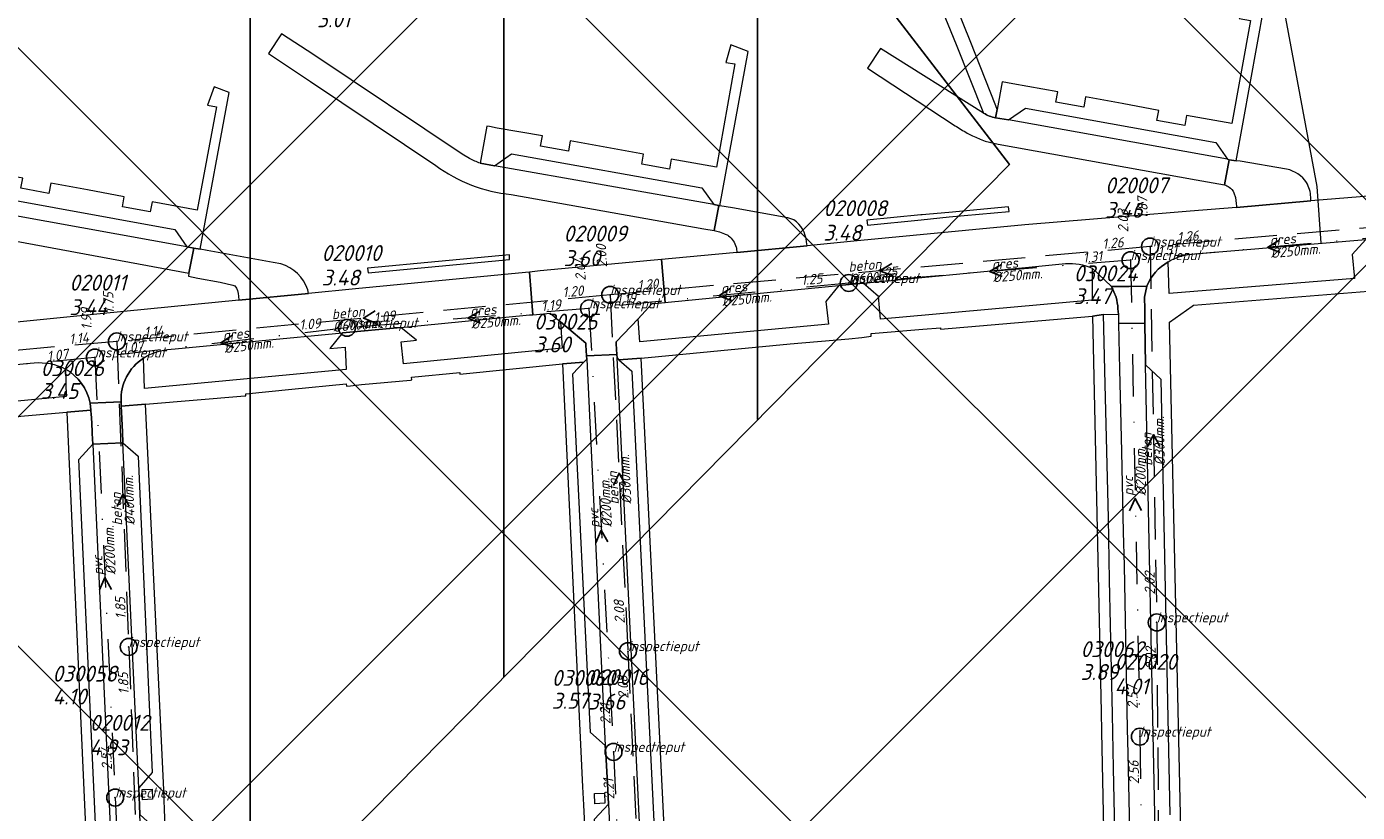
# Model space of a CAD drawing. Extents: x 148869 to 161638, y 453607 to 469810.
# Tile 162 of 256: x 152583 to 152740, y 463820 to 463913. Entities that reach past the tile are written whole.
import ezdxf
from ezdxf.lldxf.tags import DXFTag

# ---------------------------------------------------------------- set-up
doc = ezdxf.new("R2010")
doc.units = 0
doc.header["$PDMODE"] = 32
doc.header["$PDSIZE"] = 2
doc.linetypes.add('RI-HWA', pattern=[7.4, 5, -2.4])
doc.linetypes.add('RI-VWA', pattern=[11, 5, -3, 0, -3])
doc.layers.get('0').update_dxf_attribs({"linetype": 'CONTINUOUS'})
doc.layers.get('DEFPOINTS').update_dxf_attribs({"linetype": 'CONTINUOUS'})
for name, color, linetype in [('2023 hatch', 90, 'CONTINUOUS'), ('2024', 160, 'CONTINUOUS'), ('2024 hatch', 160, 'CONTINUOUS')]:
    doc.layers.add(name, color=color, linetype=linetype)
for name, color, linetype, lineweight in [('B-OI-RI-DRUKLEIDING-G-niet meenemen', 190, 'RI-PERS', 18), ('B-OI-RI-HWA-BOB-T18', 150, 'CONTINUOUS', 18), ('B-OI-RI-HWA-MATERIAAL-T18', 150, 'CONTINUOUS', 18), ('B-OI-RI-HWA-PUTDEKSELHOOGTE-T25', 150, 'CONTINUOUS', 25), ('B-OI-RI-HWA-PUTNUMMER-T25', 150, 'CONTINUOUS', 25), ('B-OI-RI-HWA_DIAMETER-T18', 150, 'CONTINUOUS', 18), ('B-OI-RI-HWA_RIOOLPUT-S', 150, 'CONTINUOUS', 25), ('B-OI-RI-HWA_TRANSPORTLEIDING-VGS-G', 141, 'RI-HWA', 18), ('B-OI-RI-STROOMRICHTING-S', 252, 'CONTINUOUS', 25), ('B-OI-RI-VWA-BOB-T18', 34, 'CONTINUOUS', 18), ('B-OI-RI-VWA-DIAMETER-T18', 34, 'CONTINUOUS', 18), ('B-OI-RI-VWA-MATERIAAL-T18', 34, 'CONTINUOUS', 18), ('B-OI-RI-VWA_PUTDEKSELHOOGTE-T25', 34, 'CONTINUOUS', 25), ('B-OI-RI-VWA_PUTNUMMER-T25', 34, 'CONTINUOUS', 25), ('B-OI-RI-VWA_RIOOLPUT-S', 34, 'CONTINUOUS', 25), ('B-OI-RI-VWA_TRANSPORTLEIDING-VGS-G', 30, 'RI-VWA', 18), ('B-RO-VH-VERHARDING_ASFALT-GV', 251, 'CONTINUOUS', 18), ('B-RO-VH-VERHARDING_HALFVERHARDING_GRIND-GV', 251, 'CONTINUOUS', 18), ('B-RO-VH-VERHARDING_STRAATBAKSTEEN-GV', 251, 'CONTINUOUS', 18)]:
    doc.layers.add(name, color=color, linetype=linetype, lineweight=lineweight)
doc.styles.add('NLCS-ISO-M500-T18_CURSIEF', font='NLCS-ISO.ttf', dxfattribs={"oblique": 15, "height": 0.9})
doc.styles.add('NLCS-ISO-M750-T25_CURSIEF', font='NLCS-ISO.ttf', dxfattribs={"oblique": 15, "height": 1.875})
tags = doc.linetypes.add('RI-PERS', pattern='A,7,-2,["P",Standard,S=1.8,R=0,X=-0.5,Y=-0.9],-2,7,-2,[102,NLCS.SHX,S=1,R=180,X=0,Y=0],-2', length=22).pattern_tags.tags
tags[6] = DXFTag(74, 10)

# ---------------------------------------------------------------- blocks, each defined once
blk = doc.blocks.new('ACMAP_ANN_TEMPLATE_vwa-diam')
at = {"color": 0, "linetype": 'ByBlock', "style": 'NLCS-ISO-M500-T18_CURSIEF', "oblique": 15}
blk.add_attdef('vwa-diam', (0.3, -1.3), '', height=1.2, dxfattribs=at)
blk = doc.blocks.new('ACMAP_ANN_TEMPLATE_vwa-materiaal')
at = {"color": 0, "linetype": 'ByBlock', "style": 'NLCS-ISO-M500-T18_CURSIEF', "oblique": 15}
blk.add_attdef('vwa-mat', (0.3, 0.2), '', height=1.2, dxfattribs=at)
blk = doc.blocks.new('ACMAP_ANN_TEMPLATE_vwa-nap-l')
at = {"color": 0, "linetype": 'ByBlock', "style": 'NLCS-ISO-M500-T18_CURSIEF', "oblique": 15}
blk.add_attdef('vwa-nap-l', (3.3, 0.2), '', height=1.2, dxfattribs=at)
blk = doc.blocks.new('ACMAP_ANN_TEMPLATE_vwa-nap-r')
at = {"color": 0, "linetype": 'ByBlock', "style": 'NLCS-ISO-M500-T18_CURSIEF', "oblique": 15}
blk.add_attdef('vwa-nap-r', (-5.6, 0.2), '', height=1.2, dxfattribs=at)
blk = doc.blocks.new('ACMAP_ANN_TEMPLATE_hwa-diam')
at = {"color": 0, "linetype": 'ByBlock', "style": 'NLCS-ISO-M500-T18_CURSIEF', "oblique": 15}
blk.add_attdef('hwa-diam', (-3.7, -1.3), '', height=1.2, dxfattribs=at)
blk = doc.blocks.new('ACMAP_ANN_TEMPLATE_hwa-materiaal')
at = {"color": 0, "linetype": 'ByBlock', "style": 'NLCS-ISO-M500-T18_CURSIEF', "oblique": 15}
blk.add_attdef('hwa-mat', (-3.7, 0.2), '', height=1.2, dxfattribs=at)
blk = doc.blocks.new('ACMAP_ANN_TEMPLATE_hwa-nap-l')
at = {"color": 0, "linetype": 'ByBlock', "style": 'NLCS-ISO-M500-T18_CURSIEF', "oblique": 15}
blk.add_attdef('hwa-nap-l', (3.3, 0.2), '', height=1.2, dxfattribs=at)
blk = doc.blocks.new('ACMAP_ANN_TEMPLATE_hwa-nap-r')
at = {"color": 0, "linetype": 'ByBlock', "style": 'NLCS-ISO-M500-T18_CURSIEF', "oblique": 15}
blk.add_attdef('hwa-nap-r', (-5.6, 0.2), '', height=1.2, dxfattribs=at)
blk = doc.blocks.new('ACMAP_ANN_TEMPLATE_hwa-puth')
at = {"color": 0, "linetype": 'ByBlock', "style": 'NLCS-ISO-M750-T25_CURSIEF', "oblique": 15}
blk.add_attdef('hwa-puth', (-9, -6.8), '', height=1.88, dxfattribs=at)
blk = doc.blocks.new('ACMAP_ANN_TEMPLATE_hwa-putnr')
at = {"color": 0, "linetype": 'ByBlock', "style": 'NLCS-ISO-M750-T25_CURSIEF', "oblique": 15}
blk.add_attdef('hwa-putnr', (-9, -4.1), '', height=1.88, dxfattribs=at)
blk = doc.blocks.new('ACMAP_ANN_TEMPLATE_type knoop')
at = {"layer": 'DEFPOINTS', "style": 'NLCS-ISO-M500-T18_CURSIEF', "oblique": 15}
blk.add_attdef('type_knoop', (0, 0), '', height=1.2, dxfattribs=at)
blk = doc.blocks.new('ACMAP_ANN_TEMPLATE_vwa-puth')
at = {"color": 0, "linetype": 'ByBlock', "style": 'NLCS-ISO-M750-T25_CURSIEF', "oblique": 15}
blk.add_attdef('vwa-puth', (-3, 5), '', height=1.88, dxfattribs=at)
blk = doc.blocks.new('ACMAP_ANN_TEMPLATE_vwa-putnr')
at = {"color": 0, "linetype": 'ByBlock', "style": 'NLCS-ISO-M750-T25_CURSIEF', "oblique": 15}
blk.add_attdef('vaw-putnr', (-3, 7.9), '', height=1.88, dxfattribs=at)

msp = doc.modelspace()

# ---------------------------------------------------------------- hatches: boundary and pattern name
at = {"layer": '2023 hatch'}
h = msp.add_hatch(dxfattribs=at)
h.set_pattern_fill('L45L135', color=256, scale=49.98)
h.set_pattern_definition([(45, (0, 0), (-35.341197, 35.341197), []), (135, (0, 0), (-35.341197, -35.341197), [])])
h.paths.add_polyline_path([(155033.65, 463387.49), (154736.21, 463174.82), (154703.82, 463157.03), (154669.13, 463116.73), (154497.36, 463128.81), (154485.96, 463103.35), (154403, 462810.28), (154029.41, 462913.19), (153921.91, 462926.36), (153533.06, 462959.92), (153521.58, 463046.87), (153065.73, 463131.59), (152840.09, 463157.69), (152602.55, 463321.62), (152457.44, 463373.38), (152283.77, 463566.95), (152230.15, 463641.33), (152156.25, 463699.58), (152012.16, 463887.19), (152009.38, 463939.89), (151991.35, 464191.03), (152103.19, 464343.83), (152153.39, 464455.21), (152151.03, 464561.94), (152249.45, 464811.76), (152130.92, 465032.5), (152332.42, 465169.93), (152738.18, 465252.75), (152947.54, 465152.17), (153150.32, 465023.39), (153302.02, 464886.05), (153728.6, 464650.43), (153874.6, 464567.83), (153954.88, 464501.43), (153988.94, 464472.57), (154027.82, 464422.75), (154193.47, 464138.07), (154280.01, 463968.67), (154339.28, 463993.19), (154494.94, 463873.13), (154622.49, 463821.49), (154755.92, 463721.99), (154868.72, 463597.28)])
at = {"layer": '2024 hatch'}
h = msp.add_hatch(dxfattribs=at)
h.set_pattern_fill('ANSI31', color=256, scale=29.988, angle=45)
h.set_pattern_definition([(90, (0, 0), (-29.988, 0), [])])
h.paths.add_polyline_path([(153060.97, 462471.33), (152787.39, 462332.45), (152683.96, 462314.58), (152571.59, 462395.32), (152563.82, 462406.18), (152398.44, 462422.66), (152151.13, 462555.77), (152130.97, 462967.46), (151963.51, 463060.43), (151619.43, 463158.93), (151635.54, 463357.09), (152009.16, 463977.93), (152157.72, 463944.62), (152280.12, 463919.12), (152508.66, 464143.59), (152698.68, 463896.62), (152536.72, 463732.43), (152656.87, 463588.89), (152658.63, 463316.61), (152691.32, 463187.08), (152688.32, 463085.82), (152689.17, 463075.64), (152721.38, 462998.51), (152757.48, 462725.88), (152775.44, 462698.77), (152933.57, 462680.1)])

# ---------------------------------------------------------------- linework, layer by layer
at = {"layer": '2024', "flags": 128}
msp.add_lwpolyline([(151635.54, 463357.09), (152009.16, 463977.93), (152157.72, 463944.62), (152280.12, 463919.12), (152508.66, 464143.59), (152698.68, 463896.62), (152536.72, 463732.43), (152656.87, 463588.89), (152658.63, 463316.61), (152691.32, 463187.08), (152688.32, 463085.82), (152689.17, 463075.64), (152721.38, 462998.51), (152757.48, 462725.88)], dxfattribs=at)
at = {"layer": 'B-OI-RI-DRUKLEIDING-G-niet meenemen'}
for p, q in [((152731.3, 463913.9), (152735.01, 463894.01)), ((152735.01, 463894.01), (152735.5, 463887.3))]:
    msp.add_line(p, q, dxfattribs=at)
at = {"layer": 'B-OI-RI-HWA_RIOOLPUT-S', "color": 251}
for p in [(152715.3, 463886.9), (152651.5, 463881.2), (152593.2, 463875.7), (152716.1, 463842.5), (152594.6, 463839.6), (152653.6, 463839.1)]:
    msp.add_point(p, dxfattribs=at)
at = {"layer": 'B-OI-RI-HWA_TRANSPORTLEIDING-VGS-G', "color": 251}
for p, q in [((152781.9, 463892.7), (152715.3, 463886.9)), ((152715.3, 463886.9), (152651.5, 463881.2)), ((152715.3, 463886.9), (152716.1, 463842.5)), ((152651.5, 463881.2), (152593.2, 463875.7)), ((152651.5, 463881.2), (152653.6, 463839.1)), ((152593.2, 463875.7), (152551.5, 463872)), ((152593.2, 463875.7), (152594.6, 463839.6)), ((152716.1, 463842.5), (152716.5, 463788.6)), ((152594.6, 463839.6), (152596.6, 463788.8)), ((152653.6, 463839.1), (152656, 463788))]:
    msp.add_line(p, q, dxfattribs=at)
at = {"layer": 'B-OI-RI-STROOMRICHTING-S', "color": 251}
for points in [[(152730.57, 463887.65), (152729.2, 463886.8), (152730.7, 463886.22)], [(152684.77, 463884.9), (152683.39, 463884.05), (152684.89, 463883.46)], [(152697.73, 463884.78), (152696.35, 463883.95), (152697.83, 463883.35)], [(152665.7, 463881.96), (152664.35, 463881.1), (152665.85, 463880.52)], [(152623.71, 463879.3), (152622.35, 463878.45), (152623.85, 463877.87)], [(152636.08, 463879.28), (152634.7, 463878.45), (152636.18, 463877.85)], [(152606.85, 463876.43), (152605.49, 463875.55), (152607.01, 463875)], [(152716.45, 463863.27), (152715.7, 463864.7), (152715.01, 463863.25)], [(152653.33, 463858.75), (152652.55, 463860.15), (152651.89, 463858.68)], [(152594.67, 463856.24), (152593.89, 463857.65), (152593.23, 463856.18)], [(152714.3, 463855.72), (152713.55, 463857.15), (152712.86, 463855.7)], [(152651.24, 463852), (152650.45, 463853.4), (152649.8, 463851.92)], [(152592.58, 463846.39), (152591.8, 463847.8), (152591.14, 463846.33)]]:
    msp.add_lwpolyline(points, dxfattribs=at)
at = {"layer": 'B-OI-RI-VWA_RIOOLPUT-S'}
for p in [(152713, 463885.3), (152679.7, 463882.6), (152649, 463879.6), (152620.4, 463877.3), (152590.6, 463873.8), (152714.1, 463829), (152651.9, 463827.2), (152593, 463821.8)]:
    msp.add_point(p, dxfattribs=at)
at = {"layer": 'B-OI-RI-VWA_TRANSPORTLEIDING-VGS-G', "color": 251}
for p, q in [((152745.4, 463888.3), (152713, 463885.3)), ((152713, 463885.3), (152679.7, 463882.6)), ((152713, 463885.3), (152714.1, 463829)), ((152679.7, 463882.6), (152649, 463879.6)), ((152649, 463879.6), (152620.4, 463877.3)), ((152649, 463879.6), (152651.9, 463827.2)), ((152620.4, 463877.3), (152590.6, 463873.8)), ((152590.6, 463873.8), (152546.6, 463869.7)), ((152590.6, 463873.8), (152593, 463821.8)), ((152714.1, 463829), (152715.1, 463768.9)), ((152651.9, 463827.2), (152654.4, 463770.8)), ((152593, 463821.8), (152595.7, 463765.8))]:
    msp.add_line(p, q, dxfattribs=at)
at = {"layer": 'B-RO-VH-VERHARDING_ASFALT-GV', "flags": 128}
for points in [[(152634.89, 463897.3), (152634.01, 463897.83), (152616.5, 463909.55), (152612.65, 463912.06), (152611.11, 463909.71), (152616.09, 463906.41), (152630.89, 463896.49)], [(152695.64, 463902.67), (152683.46, 463910.32), (152681.93, 463907.98), (152692.27, 463901.19)], [(152573.29, 463892.28), (152555.65, 463902.49), (152549.92, 463906), (152546.52, 463908.09), (152544.05, 463904.68), (152552.1, 463901.25), (152552.14, 463901.23), (152554.32, 463900.14), (152570.51, 463890.52), (152570.87, 463890.3), (152571.15, 463890.16), (152571.96, 463889.72), (152573.09, 463889.24), (152574.26, 463888.85), (152601.72, 463883.77), (152602.29, 463886.7)], [(152695.8, 463899.37), (152697.36, 463899.02), (152720.74, 463894.81), (152724.1, 463894.21), (152724.67, 463897.17), (152724.44, 463897.22), (152698.58, 463901.87), (152697.05, 463902.12)], [(152639.8, 463893.05), (152662.56, 463889.01), (152663.8, 463888.79), (152664.35, 463891.75), (152663.77, 463891.86), (152637.82, 463896.44), (152636.13, 463896.75)], [(152602.29, 463886.7), (152601.47, 463886.87), (152576.62, 463891.37), (152574.73, 463891.73)]]:
    msp.add_lwpolyline(points, dxfattribs=at)
at = {"layer": 'B-RO-VH-VERHARDING_ASFALT-GV'}
for points in [[(152697.05, 463902.12, -0.089063), (152695.64, 463902.67)], [(152692.27, 463901.19, 0.026085), (152693.7, 463900.32)], [(152693.7, 463900.32, 0.011193), (152694.34, 463899.99)], [(152694.34, 463899.99, 0.024576), (152695.8, 463899.37)], [(152636.13, 463896.75, -0.029962), (152634.89, 463897.3)], [(152630.89, 463896.49, 0.13474), (152639.8, 463893.05)]]:
    msp.add_lwpolyline(points, format="xyb", dxfattribs=at)
at = {"layer": 'B-RO-VH-VERHARDING_HALFVERHARDING_GRIND-GV', "flags": 128}
msp.add_lwpolyline([(152697.05, 463902.12), (152697.25, 463903.12), (152697.09, 463903.52), (152694.04, 463911.21), (152688.41, 463925.19), (152688.39, 463926.89), (152688.33, 463931), (152688.32, 463931.33), (152686.44, 463931.25), (152686.47, 463925.23), (152692.4, 463910.8), (152695.64, 463902.67)], dxfattribs=at)
at = {"layer": 'B-RO-VH-VERHARDING_HALFVERHARDING_GRIND-GV'}
msp.add_lwpolyline([(152695.64, 463902.67, 0.089063), (152697.05, 463902.12)], format="xyb", dxfattribs=at)
at = {"layer": 'B-RO-VH-VERHARDING_STRAATBAKSTEEN-GV', "flags": 128}
for points in [[(152712.01, 463903.79), (152707.68, 463904.58), (152707.46, 463903.38), (152704.17, 463903.98), (152704.39, 463905.17), (152699.07, 463906.13), (152697.83, 463906.35), (152697.25, 463903.12), (152697.05, 463902.12), (152698.58, 463901.87), (152700.59, 463903.26), (152723.07, 463899.19), (152724.44, 463897.22), (152724.67, 463897.17), (152725.48, 463897.04), (152728.78, 463915.32), (152726.42, 463916.09), (152725.83, 463913.86), (152727.17, 463913.61), (152724.96, 463901.43), (152719.62, 463902.4), (152719.4, 463901.2), (152716.12, 463901.8), (152716.34, 463903)], [(152663.77, 463891.86), (152664.35, 463891.75), (152664.47, 463891.72), (152667.81, 463909.96), (152665.76, 463910.76), (152665.18, 463908.66), (152666.23, 463908.48), (152664.06, 463896.3), (152658.72, 463897.25), (152658.51, 463896.05), (152655.23, 463896.63), (152655.45, 463897.83), (152651.11, 463898.61), (152646.78, 463899.38), (152646.57, 463898.18), (152643.28, 463898.77), (152643.49, 463899.97), (152638.16, 463900.91), (152637.25, 463901.09), (152636.94, 463901.12), (152636.13, 463896.75), (152637.82, 463896.44), (152639.84, 463897.87), (152662.33, 463893.86)], [(152601.47, 463886.87), (152602.29, 463886.7), (152603.03, 463886.59), (152606.48, 463905.09), (152604.7, 463905.78), (152603.9, 463903.6), (152604.96, 463903.41), (152602.71, 463891.2), (152597.36, 463892.19), (152597.14, 463890.99), (152593.85, 463891.59), (152594.08, 463892.79), (152589.73, 463893.59), (152585.39, 463894.39), (152585.17, 463893.19), (152581.87, 463893.8), (152582.09, 463895), (152576.76, 463895.98), (152575.52, 463896.2), (152574.73, 463891.73), (152576.62, 463891.37), (152578.63, 463892.83), (152600.07, 463888.92)], [(152698.59, 463891.62), (152691.54, 463890.92), (152689.24, 463890.72), (152688.38, 463890.65), (152688.2, 463890.64), (152681.85, 463890.01), (152681.9, 463889.42), (152688.24, 463890.08), (152691.58, 463890.41), (152698.64, 463891.06)], [(152622.9, 463883.8), (152639.62, 463885.38), (152639.62, 463885.94), (152622.84, 463884.36)], [(152648.72, 463873.99), (152652.28, 463874.17), (152652.23, 463875.41), (152652.22, 463875.65), (152654.83, 463878.35), (152656.48, 463880.16), (152656.73, 463880.18), (152658.01, 463880.31), (152657.55, 463885.39), (152656.27, 463885.27), (152643.22, 463884.03), (152641.95, 463883.87), (152642.37, 463878.84), (152643.64, 463878.96), (152644.4, 463879.03), (152645.64, 463878.02), (152648.62, 463875.48), (152648.64, 463875.24)], [(152709.58, 463829.57), (152710.84, 463768.42), (152710.88, 463766.9), (152711.15, 463750.81), (152714.19, 463750.8), (152714.2, 463752.02), (152712.48, 463753.69), (152712.24, 463763.99), (152713.93, 463765.74), (152713.85, 463768.69), (152712.13, 463770.31), (152711.89, 463780.11), (152711.78, 463787.31), (152711.45, 463802.14), (152711.31, 463810.48), (152710.97, 463825.29), (152710.85, 463831.64), (152710.51, 463847.48), (152710.38, 463854.83), (152710.02, 463870.64), (152709.8, 463878.86), (152708.51, 463878.7), (152709.51, 463831.95)], [(152715.92, 463817.96), (152714.78, 463872.95), (152714.69, 463877.84), (152711.57, 463877.81), (152711.71, 463872.37), (152711.92, 463862.69), (152712.14, 463853.17), (152712.24, 463849.23), (152712.61, 463829.93), (152712.68, 463827.01), (152713.08, 463808.84), (152713.16, 463803.88), (152713.56, 463785.72), (152713.59, 463781.78), (152713.85, 463768.69), (152713.93, 463765.74), (152714.2, 463752.02), (152717.33, 463752.05), (152717.23, 463756.39), (152716.93, 463771.23), (152716.89, 463773.56), (152715.98, 463816.03)], [(152654.6, 463752.24), (152654.61, 463751.51), (152658.18, 463751.56), (152658.15, 463752.34), (152657.54, 463765.57), (152657.29, 463770.51), (152652.31, 463873.74), (152652.28, 463874.17), (152648.72, 463873.99), (152648.73, 463873.59), (152650.93, 463827.95), (152650.99, 463826.98), (152651.17, 463823.46), (152651.29, 463821.01), (152653.73, 463770.38), (152653.98, 463765.47)], [(152661.2, 463750.31), (152660.4, 463766.26), (152660.35, 463767.8), (152655.17, 463873.73), (152652.53, 463873.54), (152654.08, 463872.18), (152658.93, 463772.28), (152657.29, 463770.51), (152657.54, 463765.57), (152659.32, 463763.95), (152659.78, 463754.16), (152658.15, 463752.34), (152658.18, 463751.56), (152658.26, 463750.28)], [(152654.61, 463751.51), (152654.6, 463752.24), (152652.81, 463753.87), (152652.35, 463763.66), (152653.98, 463765.47), (152653.73, 463770.38), (152651.94, 463772.02), (152649.66, 463819.24), (152651.29, 463821.01), (152651.17, 463823.46), (152650.99, 463826.98), (152650.93, 463827.95), (152649.18, 463829.51), (152647.08, 463871.85), (152648.4, 463873.25), (152645.88, 463873.06), (152648.24, 463823.07), (152648.35, 463820.96), (152648.36, 463820.96), (152650.94, 463767.69), (152651.03, 463766.15), (152651.75, 463750.24), (152654.63, 463750.24)], [(152599.09, 463750.11), (152599.12, 463749.76), (152602, 463749.87), (152601.3, 463765.86), (152601.23, 463767.39), (152598.82, 463820.37), (152598.74, 463822.72), (152596.6, 463868.29), (152593.73, 463868.05), (152593.75, 463867.33), (152593.88, 463865.01), (152593.9, 463863.73), (152595.73, 463862.15), (152597.36, 463824.78), (152595.79, 463822.97), (152595.93, 463819.8), (152597.71, 463818.15), (152599.93, 463769.21), (152598.29, 463767.37), (152598.47, 463763.36), (152600.27, 463761.7), (152600.73, 463751.93)], [(152594.95, 463763.21), (152595.53, 463750.76), (152599.05, 463750.92), (152598.47, 463763.36), (152598.29, 463767.37), (152595.93, 463819.8), (152595.79, 463822.97), (152593.9, 463863.73), (152590.36, 463863.56), (152594.75, 463767.25)], [(152596.23, 463821.55), (152596.18, 463822.75), (152597.38, 463822.8), (152597.43, 463821.6)], [(152649.69, 463821.08), (152649.64, 463822.28), (152650.84, 463822.34), (152650.89, 463821.14)]]:
    msp.add_lwpolyline(points, close=True, dxfattribs=at)
for points in [[(152800.84, 463897.83), (152792.62, 463897.16), (152787.52, 463896.74), (152769.49, 463895.25), (152752.8, 463893.76), (152749.36, 463893.53), (152734.32, 463892.3), (152725.52, 463891.54), (152720.06, 463891.08), (152712.43, 463890.45), (152700.52, 463889.46), (152680.29, 463887.54), (152674.77, 463887.01), (152666.47, 463886.21), (152662.2, 463885.82), (152657.55, 463885.39), (152658.01, 463880.31), (152658.37, 463880.33), (152678.53, 463882.31), (152681.41, 463882.59), (152700.97, 463884.48), (152705.32, 463884.89)], [(152724.67, 463897.17), (152724.1, 463894.21)], [(152731.45, 463896.04), (152725.94, 463896.98), (152725.48, 463897.04), (152724.67, 463897.17)], [(152725.22, 463893.27), (152725.42, 463892.7), (152725.5, 463891.98), (152725.52, 463891.69), (152725.52, 463891.54), (152734.32, 463892.3), (152734.3, 463892.74)], [(152673.2, 463890.07), (152672.51, 463890.29), (152665.95, 463891.48), (152664.47, 463891.72), (152664.35, 463891.75), (152663.8, 463888.79), (152664.42, 463888.66), (152665.02, 463888.42), (152665.08, 463888.39), (152665.33, 463888.29)], [(152775.52, 463889.86), (152775.35, 463885.92), (152751.83, 463884.14), (152751.58, 463886.97), (152749.77, 463888.53), (152749.75, 463888.54), (152740.82, 463887.76), (152739.2, 463885.95), (152739.48, 463883.15), (152717.55, 463881.36), (152717.46, 463885.1)], [(152720.19, 463886.02), (152720.63, 463886.06), (152740.82, 463887.76), (152749.75, 463888.54), (152749.77, 463888.53), (152769.89, 463890.2), (152772.81, 463890.44)], [(152611.67, 463885.03), (152603.87, 463886.44), (152603.03, 463886.59), (152602.29, 463886.7), (152601.72, 463883.77), (152601.65, 463883.4), (152602.78, 463883.19), (152605.42, 463882.71), (152606.92, 463882.33), (152607.15, 463882.27)], [(152666.44, 463886.67), (152666.47, 463886.21), (152674.77, 463887.01), (152674.71, 463887.46)], [(152612.59, 463884.85), (152611.67, 463885.03)], [(152599.64, 463874.77), (152600.11, 463874.82), (152619.87, 463876.72), (152626.76, 463877.35), (152641.96, 463878.83), (152642.37, 463878.84), (152641.95, 463883.87), (152641.49, 463883.85), (152621.4, 463881.91), (152615.86, 463881.38), (152607.62, 463880.59), (152602.41, 463880.08), (152591.22, 463878.96), (152582.58, 463878.11), (152563.61, 463876.19)], [(152711.29, 463880.94), (152710.75, 463882.18), (152708.45, 463884.36), (152708.48, 463880.58), (152683.44, 463878.31), (152683.23, 463881.01), (152681.41, 463882.59), (152678.53, 463882.31), (152676.97, 463880.4), (152677.31, 463877.72), (152655.02, 463875.65), (152654.83, 463878.35), (152652.22, 463875.65), (152652.23, 463875.41), (152652.28, 463874.17), (152652.31, 463873.74), (152652.53, 463873.54), (152655.17, 463873.73), (152672.77, 463875.42), (152679.71, 463876.01)], [(152708.45, 463884.36), (152710.75, 463882.18), (152712.85, 463882.2), (152714.93, 463882.21)], [(152607.58, 463881.05), (152607.62, 463880.59), (152615.86, 463881.38), (152615.78, 463881.81)], [(152712.85, 463882.2), (152710.75, 463882.18), (152711.29, 463880.94)], [(152711.51, 463879.53), (152711.56, 463878.93), (152711.57, 463877.81), (152714.69, 463877.84), (152714.68, 463878.99), (152714.68, 463879.52), (152714.66, 463880.94), (152714.93, 463882.21), (152712.85, 463882.2)], [(152714.93, 463882.21), (152714.66, 463880.94), (152714.68, 463879.52), (152714.68, 463878.99), (152714.69, 463877.84), (152714.78, 463872.95), (152716.58, 463871.23), (152717.65, 463819.76)], [(152718.94, 463818.02), (152717.61, 463877.97), (152720.27, 463879.86), (152720.43, 463879.98), (152744.08, 463881.89)], [(152679.71, 463876.01), (152681.26, 463876.18), (152682.35, 463876.3), (152682.33, 463876.64), (152688.46, 463877.16), (152690.54, 463877.32), (152690.55, 463877.14), (152708.51, 463878.7), (152709.8, 463878.86), (152711.56, 463878.93), (152711.51, 463879.53)], [(152620.34, 463870.42), (152620.81, 463870.47), (152622.11, 463870.59), (152627.9, 463871.14), (152628.05, 463871.16), (152628.02, 463871.49), (152633.72, 463872.04), (152633.75, 463871.82), (152645.88, 463873.06), (152648.4, 463873.25), (152648.73, 463873.59), (152648.72, 463873.99), (152648.64, 463875.24), (152648.62, 463875.48), (152645.64, 463878.02), (152645.82, 463874.89), (152627.08, 463873.04), (152626.8, 463875.65), (152628.61, 463875.84), (152626.76, 463877.35), (152619.87, 463876.72), (152618.39, 463874.86), (152620.19, 463875.01), (152620.29, 463872.39), (152596.48, 463870.14), (152596.35, 463873.72)], [(152523.48, 463867.32), (152523.93, 463867.37), (152544.04, 463869.35), (152562.88, 463871.18), (152582.95, 463873.13), (152583.42, 463873.16)], [(152587.12, 463872.43), (152587.21, 463869.21), (152562.11, 463866.8), (152561.95, 463868.92), (152561.92, 463869.33), (152564.69, 463869.65)], [(152593.7, 463868.58), (152593.73, 463868.05), (152596.6, 463868.29), (152608.33, 463869.27), (152608.45, 463869.28), (152608.44, 463869.51), (152613.9, 463870.05), (152620.31, 463870.69), (152620.34, 463870.42)], [(152510.62, 463859.98), (152512.38, 463860.15), (152521.44, 463861.02), (152522.97, 463861.18), (152533.71, 463862.31), (152533.64, 463862.31), (152537.3, 463862.67), (152537.28, 463862.8), (152539.44, 463863.01), (152539.46, 463862.91), (152546.48, 463863.59), (152548.81, 463863.8), (152549.12, 463863.83), (152554.37, 463864.34), (152559.62, 463864.85), (152560.17, 463864.9), (152560.18, 463864.9), (152562.23, 463865.1), (152569.24, 463865.78), (152574.51, 463866.24), (152587.3, 463867.34), (152590.12, 463867.58), (152590.03, 463868.39)], [(152590.18, 463867.02), (152590.12, 463867.58), (152587.3, 463867.34), (152591.8, 463767.6), (152591.89, 463765.53), (152592.62, 463749.6), (152595.55, 463749.63), (152595.56, 463749.98), (152593.75, 463751.61), (152593.3, 463761.39), (152594.95, 463763.21), (152594.75, 463767.25), (152592.97, 463768.84), (152588.7, 463861.76), (152590.36, 463863.56), (152590.27, 463864.83)], [(152590.27, 463864.83), (152590.36, 463863.56), (152593.9, 463863.73), (152593.88, 463865.01), (152593.75, 463867.33), (152593.73, 463868.05), (152593.7, 463868.58), (152591.89, 463868.48), (152590.03, 463868.39), (152590.12, 463867.58), (152590.18, 463867.02)], [(152590.03, 463868.39), (152591.89, 463868.48), (152593.7, 463868.58)]]:
    msp.add_lwpolyline(points, dxfattribs=at)
at = {"layer": 'B-RO-VH-VERHARDING_STRAATBAKSTEEN-GV'}
for points in [[(152733.81, 463894.47, 0.200353), (152731.45, 463896.04)], [(152724.1, 463894.21, -0.087579), (152724.66, 463893.93)], [(152734.3, 463892.74, 0.114052), (152733.81, 463894.47)], [(152724.66, 463893.93, -0.12275), (152725.22, 463893.27)], [(152674.71, 463887.46, 0.229275), (152673.2, 463890.07)], [(152665.33, 463888.29, -0.011626), (152665.49, 463888.18)], [(152665.49, 463888.18, -0.158716), (152666.39, 463886.85)], [(152666.39, 463886.85, -0.022309), (152666.44, 463886.67)], [(152615.78, 463881.81, 0.238684), (152612.59, 463884.85)], [(152705.32, 463884.89, -0.123963), (152708.45, 463884.36)], [(152717.46, 463885.1, 0.175958), (152714.93, 463882.21)], [(152714.93, 463882.21, -0.175958), (152717.46, 463885.1)], [(152717.46, 463885.1, -0.114675), (152720.19, 463886.02)], [(152607.15, 463882.27, -0.173358), (152607.58, 463881.05)], [(152711.51, 463879.53, 0.049058), (152711.29, 463880.94)], [(152711.29, 463880.94, -0.049058), (152711.51, 463879.53)], [(152596.35, 463873.72, 0.264992), (152593.7, 463868.58)], [(152593.7, 463868.58, -0.264992), (152596.35, 463873.72)], [(152596.35, 463873.72, -0.140974), (152599.64, 463874.77)], [(152583.42, 463873.16, -0.148924), (152587.12, 463872.43)], [(152590.03, 463868.39, 0.226579), (152587.12, 463872.43)], [(152587.12, 463872.43, -0.226579), (152590.03, 463868.39)], [(152590.27, 463864.83, 0.023695), (152590.18, 463867.02)], [(152590.18, 463867.02, -0.023695), (152590.27, 463864.83)]]:
    msp.add_lwpolyline(points, format="xyb", dxfattribs=at)

# ---------------------------------------------------------------- block references
at = {"layer": 'B-OI-RI-HWA-BOB-T18', "color": 251}
for name, p, rotation, values in [('ACMAP_ANN_TEMPLATE_hwa-nap-l', (152715.3, 463886.9), 91.03224469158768, {'hwa-nap-l': '1.87'}), ('ACMAP_ANN_TEMPLATE_hwa-nap-r', (152715.3, 463886.9), 4.977165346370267, {'hwa-nap-r': '1.26'}), ('ACMAP_ANN_TEMPLATE_hwa-nap-l', (152715.3, 463886.9), 5.105347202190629, {'hwa-nap-l': '1.26'}), ('ACMAP_ANN_TEMPLATE_hwa-nap-l', (152651.5, 463881.2), 92.85561743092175, {'hwa-nap-l': '2.00'}), ('ACMAP_ANN_TEMPLATE_hwa-nap-l', (152651.5, 463881.2), 5.389311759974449, {'hwa-nap-l': '1.20'}), ('ACMAP_ANN_TEMPLATE_hwa-nap-l', (152593.2, 463875.7), 92.22088404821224, {'hwa-nap-l': '1.75'}), ('ACMAP_ANN_TEMPLATE_hwa-nap-r', (152651.5, 463881.2), 5.105347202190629, {'hwa-nap-r': '1.20'}), ('ACMAP_ANN_TEMPLATE_hwa-nap-r', (152593.2, 463875.7), 5.389311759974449, {'hwa-nap-r': '1.14'}), ('ACMAP_ANN_TEMPLATE_hwa-nap-l', (152593.2, 463875.7), 5.070519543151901, {'hwa-nap-l': '1.14'}), ('ACMAP_ANN_TEMPLATE_hwa-nap-l', (152716.1, 463842.5), 90.42519278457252, {'hwa-nap-l': '2.02'}), ('ACMAP_ANN_TEMPLATE_hwa-nap-l', (152594.6, 463839.6), 92.25457496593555, {'hwa-nap-l': '1.85'}), ('ACMAP_ANN_TEMPLATE_hwa-nap-l', (152653.6, 463839.1), 92.68901946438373, {'hwa-nap-l': '2.08'}), ('ACMAP_ANN_TEMPLATE_hwa-nap-r', (152716.1, 463842.5), 91.03224469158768, {'hwa-nap-r': '2.02'}), ('ACMAP_ANN_TEMPLATE_hwa-nap-r', (152594.6, 463839.6), 92.22088404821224, {'hwa-nap-r': '1.85'}), ('ACMAP_ANN_TEMPLATE_hwa-nap-r', (152653.6, 463839.1), 92.85561743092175, {'hwa-nap-r': '2.08'})]:
    msp.add_blockref(name, p, dxfattribs=dict(at, rotation=rotation)).add_auto_attribs(values)
at = {"layer": 'B-OI-RI-HWA-MATERIAAL-T18', "color": 251}
for p, rotation in [((152683.4, 463884.05), 5.105347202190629), ((152622.35, 463878.45), 5.389311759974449), ((152715.7, 463864.7), 91.03224469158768), ((152652.55, 463860.15), 92.85561743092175), ((152593.9, 463857.65), 92.22088404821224)]:
    msp.add_blockref('ACMAP_ANN_TEMPLATE_hwa-materiaal', p, dxfattribs=dict(at, rotation=rotation)).add_auto_attribs({'hwa-mat': 'beton'})
at = {"layer": 'B-OI-RI-HWA-PUTDEKSELHOOGTE-T25', "color": 251}
for p, values in [((152625.87, 463919.61), {'hwa-puth': '3.01'}), ((152715.3, 463886.9), {'hwa-puth': '3.47'}), ((152651.5, 463881.2), {'hwa-puth': '3.60'}), ((152593.2, 463875.7), {'hwa-puth': '3.45'}), ((152716.1, 463842.5), {'hwa-puth': '3.89'}), ((152594.6, 463839.6), {'hwa-puth': '4.10'}), ((152653.6, 463839.1), {'hwa-puth': '3.57'})]:
    msp.add_blockref('ACMAP_ANN_TEMPLATE_hwa-puth', p, dxfattribs=at).add_auto_attribs(values)
at = {"layer": 'B-OI-RI-HWA-PUTNUMMER-T25', "color": 251}
for p, values in [((152715.3, 463886.9), {'hwa-putnr': '030024'}), ((152651.5, 463881.2), {'hwa-putnr': '030025'}), ((152593.2, 463875.7), {'hwa-putnr': '030026'}), ((152716.1, 463842.5), {'hwa-putnr': '030062'}), ((152594.6, 463839.6), {'hwa-putnr': '030058'}), ((152653.6, 463839.1), {'hwa-putnr': '030060'})]:
    msp.add_blockref('ACMAP_ANN_TEMPLATE_hwa-putnr', p, dxfattribs=at).add_auto_attribs(values)
at = {"layer": 'B-OI-RI-HWA_DIAMETER-T18', "color": 251}
for p, rotation, values in [((152683.4, 463884.05), 5.105347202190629, {'hwa-diam': '%%c600mm.'}), ((152622.35, 463878.45), 5.389311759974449, {'hwa-diam': '%%c600mm.'}), ((152715.7, 463864.7), 91.03224469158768, {'hwa-diam': '%%c300mm.'}), ((152652.55, 463860.15), 92.85561743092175, {'hwa-diam': '%%c300mm.'}), ((152593.9, 463857.65), 92.22088404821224, {'hwa-diam': '%%c400mm.'})]:
    msp.add_blockref('ACMAP_ANN_TEMPLATE_hwa-diam', p, dxfattribs=dict(at, rotation=rotation)).add_auto_attribs(values)
at = {"layer": 'B-OI-RI-VWA-BOB-T18', "color": 251}
for name, p, rotation, values in [('ACMAP_ANN_TEMPLATE_vwa-nap-l', (152713, 463885.3), 91.11931331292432, {'vwa-nap-l': '2.03'}), ('ACMAP_ANN_TEMPLATE_vwa-nap-r', (152713, 463885.3), 5.29008120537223, {'vwa-nap-r': '1.31'}), ('ACMAP_ANN_TEMPLATE_vwa-nap-l', (152713, 463885.3), 4.635463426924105, {'vwa-nap-l': '1.31'}), ('ACMAP_ANN_TEMPLATE_vwa-nap-l', (152649, 463879.6), 93.16771812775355, {'vwa-nap-l': '2.04'}), ('ACMAP_ANN_TEMPLATE_vwa-nap-r', (152679.7, 463882.6), 4.635463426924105, {'vwa-nap-r': '1.25'}), ('ACMAP_ANN_TEMPLATE_vwa-nap-l', (152679.7, 463882.6), 5.581215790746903, {'vwa-nap-l': '1.25'}), ('ACMAP_ANN_TEMPLATE_vwa-nap-l', (152649, 463879.6), 4.597807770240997, {'vwa-nap-l': '1.19'}), ('ACMAP_ANN_TEMPLATE_vwa-nap-l', (152590.6, 463873.8), 92.64254529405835, {'vwa-nap-l': '1.99'}), ('ACMAP_ANN_TEMPLATE_vwa-nap-r', (152649, 463879.6), 5.581215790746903, {'vwa-nap-r': '1.19'}), ('ACMAP_ANN_TEMPLATE_vwa-nap-r', (152620.4, 463877.3), 4.597807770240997, {'vwa-nap-r': '1.09'}), ('ACMAP_ANN_TEMPLATE_vwa-nap-l', (152620.4, 463877.3), 6.698681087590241, {'vwa-nap-l': '1.09'}), ('ACMAP_ANN_TEMPLATE_vwa-nap-l', (152590.6, 463873.8), 5.323552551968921, {'vwa-nap-l': '1.07'}), ('ACMAP_ANN_TEMPLATE_vwa-nap-r', (152590.6, 463873.8), 6.698681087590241, {'vwa-nap-r': '1.07'}), ('ACMAP_ANN_TEMPLATE_vwa-nap-l', (152714.1, 463829), 90.95325279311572, {'vwa-nap-l': '2.57'}), ('ACMAP_ANN_TEMPLATE_vwa-nap-l', (152651.9, 463827.2), 92.53804514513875, {'vwa-nap-l': '2.21'}), ('ACMAP_ANN_TEMPLATE_vwa-nap-l', (152593, 463821.8), 92.76033749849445, {'vwa-nap-l': '2.54'}), ('ACMAP_ANN_TEMPLATE_vwa-nap-r', (152714.1, 463829), 91.11931331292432, {'vwa-nap-r': '2.56'}), ('ACMAP_ANN_TEMPLATE_vwa-nap-r', (152651.9, 463827.2), 93.16771812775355, {'vwa-nap-r': '2.21'})]:
    msp.add_blockref(name, p, dxfattribs=dict(at, rotation=rotation)).add_auto_attribs(values)
at = {"layer": 'B-OI-RI-VWA-DIAMETER-T18', "color": 251}
for p, rotation, values in [((152729.2, 463886.8), 5.29008120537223, {'vwa-diam': '%%c250mm.'}), ((152696.35, 463883.95), 4.635463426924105, {'vwa-diam': '%%c250mm.'}), ((152664.35, 463881.1), 5.581215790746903, {'vwa-diam': '%%c250mm.'}), ((152634.7, 463878.45), 4.597807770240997, {'vwa-diam': '%%c250mm.'}), ((152605.5, 463875.55), 6.698681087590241, {'vwa-diam': '%%c250mm.'}), ((152713.55, 463857.15), 91.11931331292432, {'vwa-diam': '%%c200mm.'}), ((152650.45, 463853.4), 93.16771812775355, {'vwa-diam': '%%c200mm.'}), ((152591.8, 463847.8), 92.64254529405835, {'vwa-diam': '%%c200mm.'})]:
    msp.add_blockref('ACMAP_ANN_TEMPLATE_vwa-diam', p, dxfattribs=dict(at, rotation=rotation)).add_auto_attribs(values)
at = {"layer": 'B-OI-RI-VWA-MATERIAAL-T18', "color": 251}
for p, rotation, values in [((152729.2, 463886.8), 5.29008120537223, {'vwa-mat': 'gres'}), ((152696.35, 463883.95), 4.635463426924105, {'vwa-mat': 'gres'}), ((152664.35, 463881.1), 5.581215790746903, {'vwa-mat': 'gres'}), ((152634.7, 463878.45), 4.597807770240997, {'vwa-mat': 'gres'}), ((152605.5, 463875.55), 6.698681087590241, {'vwa-mat': 'gres'}), ((152713.55, 463857.15), 91.11931331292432, {'vwa-mat': 'pvc'}), ((152650.45, 463853.4), 93.16771812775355, {'vwa-mat': 'pvc'}), ((152591.8, 463847.8), 92.64254529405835, {'vwa-mat': 'pvc'})]:
    msp.add_blockref('ACMAP_ANN_TEMPLATE_vwa-materiaal', p, dxfattribs=dict(at, rotation=rotation)).add_auto_attribs(values)
at = {"layer": 'B-OI-RI-VWA_PUTDEKSELHOOGTE-T25', "color": 251}
for p, values in [((152713, 463885.3), {'vwa-puth': '3.46'}), ((152679.7, 463882.6), {'vwa-puth': '3.48'}), ((152649, 463879.6), {'vwa-puth': '3.60'}), ((152620.4, 463877.3), {'vwa-puth': '3.48'}), ((152590.6, 463873.8), {'vwa-puth': '3.44'}), ((152714.1, 463829), {'vwa-puth': '4.01'}), ((152651.9, 463827.2), {'vwa-puth': '3.66'}), ((152593, 463821.8), {'vwa-puth': '4.93'})]:
    msp.add_blockref('ACMAP_ANN_TEMPLATE_vwa-puth', p, dxfattribs=at).add_auto_attribs(values)
at = {"layer": 'B-OI-RI-VWA_PUTNUMMER-T25', "color": 251}
for p, values in [((152713, 463885.3), {'vaw-putnr': '020007'}), ((152679.7, 463882.6), {'vaw-putnr': '020008'}), ((152649, 463879.6), {'vaw-putnr': '020009'}), ((152620.4, 463877.3), {'vaw-putnr': '020010'}), ((152590.6, 463873.8), {'vaw-putnr': '020011'}), ((152714.1, 463829), {'vaw-putnr': '020020'}), ((152651.9, 463827.2), {'vaw-putnr': '020016'}), ((152593, 463821.8), {'vaw-putnr': '020012'})]:
    msp.add_blockref('ACMAP_ANN_TEMPLATE_vwa-putnr', p, dxfattribs=at).add_auto_attribs(values)
at = {"layer": 'DEFPOINTS'}
for p in [(152715.3, 463886.9), (152713, 463885.3), (152679.7, 463882.6), (152651.5, 463881.2), (152649, 463879.6), (152620.4, 463877.3), (152593.2, 463875.7), (152590.6, 463873.8), (152716.1, 463842.5), (152594.6, 463839.6), (152653.6, 463839.1), (152714.1, 463829), (152651.9, 463827.2), (152593, 463821.8)]:
    msp.add_blockref('ACMAP_ANN_TEMPLATE_type knoop', p, dxfattribs=at).add_auto_attribs({'type_knoop': 'inspectieput'})

doc.saveas('drawing.dxf')
